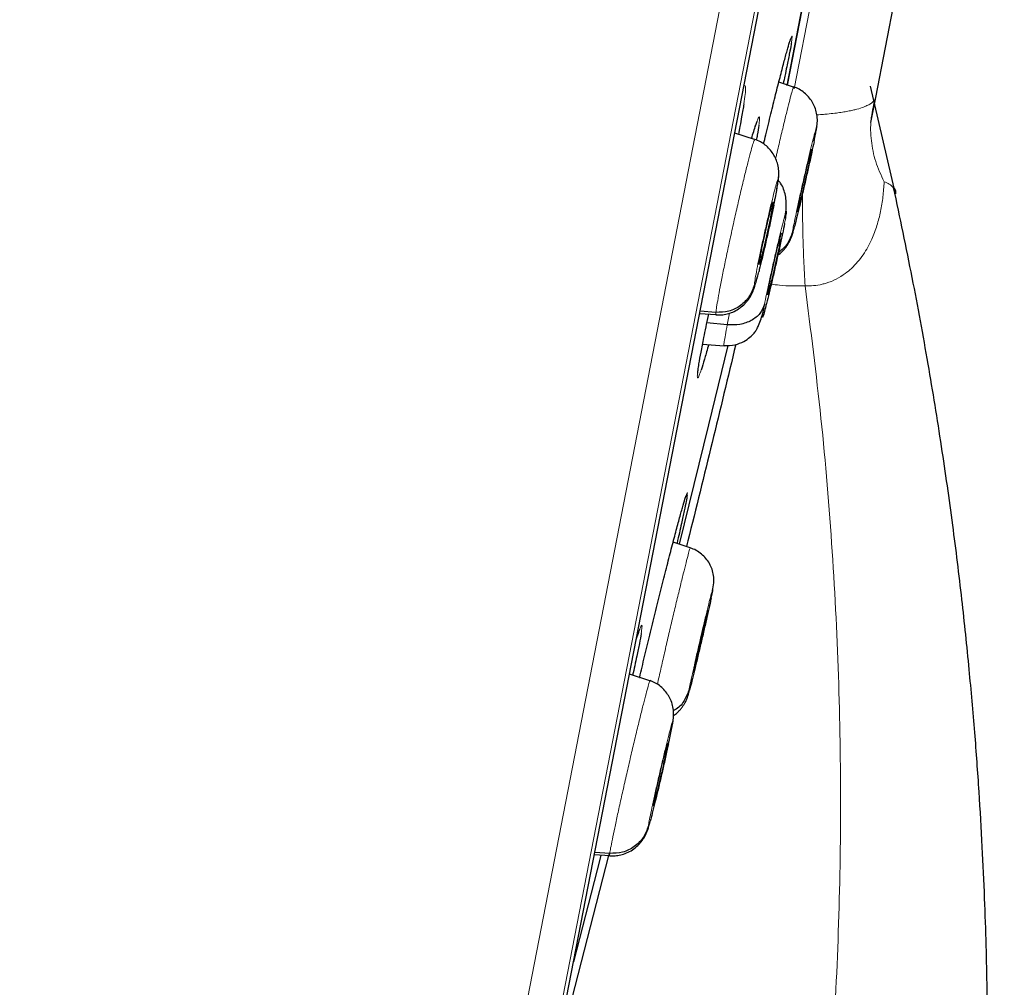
# Model space of a CAD drawing. Header units: millimetres. Extents: x 8 to 2427, y 12 to 2587.
# Tile 148 of 154: x 1715 to 1728, y 1807 to 1821. Entities that reach past the tile are written whole.
import ezdxf

# ---------------------------------------------------------------- set-up
doc = ezdxf.new("R2010")
doc.units = ezdxf.units.MM

msp = doc.modelspace()

# ---------------------------------------------------------------- linework, layer by layer
at = {"color": 252, "linetype": 'Continuous', "lineweight": 0}
for p, q in [((1719.82, 1797.336), (1737.752, 1889.59)), ((1738.144, 1889.041), (1720.389, 1797.698)), ((1720.582, 1798.415), (1738.055, 1888.303)), ((1725.508, 1820.032), (1726.133, 1823.25)), ((1724.558, 1816.684), (1724.591, 1816.851)), ((1724.347, 1812.893), (1724.33, 1812.813))]:
    msp.add_line(p, q, dxfattribs=at)
at = {"color": 7, "linetype": 'Continuous', "lineweight": 30}
for p, q in [((1720.59, 1798.45), (1738.049, 1888.268)), ((1726.665, 1819.911), (1735.749, 1866.641)), ((1725.406, 1820.081), (1726.023, 1823.254)), ((1726.024, 1823.257), (1725.407, 1820.085)), ((1725.497, 1820.058), (1725.288, 1820.126)), ((1725.496, 1820.052), (1725.499, 1820.058)), ((1726.943, 1818.545), (1726.591, 1820.069)), ((1726.596, 1819.556), (1726.665, 1819.911)), ((1725.823, 1819.466), (1725.827, 1819.501)), ((1724.946, 1819.312), (1724.663, 1819.404)), ((1724.945, 1819.306), (1724.949, 1819.312)), ((1725.754, 1819.176), (1725.753, 1819.165)), ((1725.278, 1818.719), (1725.286, 1818.786)), ((1725.209, 1818.418), (1725.204, 1818.419)), ((1725.209, 1818.429), (1725.209, 1818.418)), ((1725.312, 1817.885), (1725.298, 1817.889)), ((1724.166, 1816.846), (1724.399, 1816.83)), ((1724.397, 1816.861), (1724.172, 1816.877)), ((1724.291, 1816.816), (1724.296, 1816.837)), ((1724.403, 1816.836), (1724.399, 1816.83)), ((1724.558, 1816.684), (1724.269, 1816.712)), ((1724.208, 1816.411), (1724.512, 1816.389)), ((1724.034, 1813.522), (1723.79, 1813.601)), ((1724.283, 1812.631), (1724.278, 1812.607)), ((1724.278, 1812.607), (1724.274, 1812.608)), ((1723.267, 1812.222), (1723.298, 1812.315)), ((1723.461, 1811.634), (1723.171, 1811.728)), ((1723.459, 1811.628), (1723.463, 1811.634)), ((1723.785, 1811.043), (1723.79, 1811.081)), ((1723.715, 1810.753), (1723.714, 1810.742)), ((1722.876, 1809.16), (1722.05, 1805.961)), ((1722.674, 1809.172), (1722.892, 1809.156)), ((1722.891, 1809.187), (1722.68, 1809.202)), ((1722.883, 1809.187), (1722.878, 1809.169)), ((1722.893, 1809.162), (1722.89, 1809.156))]:
    msp.add_line(p, q, dxfattribs=at)
at = {"color": 7, "linetype": 'Continuous', "lineweight": 30, "flags": 128}
for points in [[(1724.566, 1816.393), (1724.292, 1815.267), (1723.876, 1813.574)], [(1722.767, 1809.164), (1722.757, 1809.121), (1722.378, 1807.649)]]:
    msp.add_lwpolyline(points, dxfattribs=at)
at = {"color": 252, "linetype": 'Continuous', "lineweight": 0}
for points, knots in [([(1727.561, 1891.756), (1727.557, 1891.734), (1727.548, 1891.689), (1727.478, 1891.328), (1727.366, 1890.754), (1727.209, 1889.948), (1727.01, 1888.92), (1726.767, 1887.674), (1726.484, 1886.217), (1726.161, 1884.555), (1725.8, 1882.698), (1725.403, 1880.653), (1724.971, 1878.432), (1724.507, 1876.046), (1724.013, 1873.506), (1723.493, 1870.826), (1722.947, 1868.019), (1722.379, 1865.098), (1721.792, 1862.079), (1721.189, 1858.977), (1720.573, 1855.807), (1719.947, 1852.585), (1719.314, 1849.327), (1718.676, 1846.05), (1718.039, 1842.77), (1717.404, 1839.503), (1716.775, 1836.266), (1716.154, 1833.075), (1715.546, 1829.946), (1714.953, 1826.895), (1714.378, 1823.937), (1713.824, 1821.087), (1713.294, 1818.358), (1712.79, 1815.766), (1712.315, 1813.322), (1711.871, 1811.04), (1711.461, 1808.929), (1711.086, 1807.002), (1710.749, 1805.267), (1710.452, 1803.738), (1710.192, 1802.401), (1710.054, 1801.694), (1709.986, 1801.34)], [0, 0, 0, 0, 0.025, 0.05, 0.075, 0.1, 0.125, 0.15, 0.175, 0.2, 0.225, 0.25, 0.275, 0.3, 0.325, 0.35, 0.375, 0.4, 0.425, 0.45, 0.475, 0.5, 0.525, 0.55, 0.575, 0.6, 0.625, 0.65, 0.675, 0.7, 0.725, 0.75, 0.775, 0.8, 0.825, 0.85, 0.875, 0.9, 0.925, 0.95, 0.975, 1, 1, 1, 1]), ([(1708.529, 1802.229), (1708.567, 1802.426), (1708.644, 1802.819), (1708.775, 1803.493), (1708.917, 1804.224), (1709.072, 1805.02), (1709.237, 1805.872), (1709.413, 1806.778), (1709.599, 1807.735), (1709.796, 1808.748), (1710.005, 1809.822), (1710.225, 1810.956), (1710.457, 1812.151), (1710.699, 1813.397), (1710.951, 1814.692), (1711.21, 1816.027), (1711.477, 1817.399), (1711.75, 1818.803), (1712.031, 1820.247), (1712.321, 1821.738), (1712.619, 1823.273), (1712.926, 1824.852), (1713.239, 1826.463), (1713.558, 1828.103), (1713.88, 1829.762), (1714.206, 1831.435), (1714.533, 1833.12), (1714.864, 1834.824), (1715.201, 1836.555), (1715.542, 1838.311), (1715.888, 1840.088), (1716.235, 1841.875), (1716.583, 1843.667), (1716.93, 1845.45), (1717.274, 1847.221), (1717.616, 1848.978), (1717.956, 1850.728), (1718.296, 1852.479), (1718.636, 1854.228), (1718.975, 1855.971), (1719.31, 1857.696), (1719.642, 1859.402), (1719.967, 1861.074), (1720.285, 1862.712), (1720.597, 1864.315), (1720.903, 1865.889), (1721.205, 1867.442), (1721.502, 1868.971), (1721.794, 1870.472), (1722.078, 1871.935), (1722.354, 1873.356), (1722.62, 1874.725), (1722.876, 1876.04), (1723.121, 1877.301), (1723.357, 1878.514), (1723.584, 1879.684), (1723.803, 1880.808), (1724.012, 1881.885), (1724.21, 1882.904), (1724.397, 1883.865), (1724.571, 1884.76), (1724.732, 1885.589), (1724.88, 1886.352), (1725.017, 1887.052), (1725.141, 1887.693), (1725.254, 1888.271), (1725.353, 1888.785), (1725.44, 1889.231), (1725.514, 1889.609), (1725.573, 1889.917), (1725.62, 1890.156), (1725.653, 1890.325), (1725.673, 1890.431), (1725.676, 1890.444), (1725.677, 1890.451)], [0, 0, 0, 0, 0.013945, 0.02789, 0.041835, 0.055781, 0.069728, 0.083426, 0.097126, 0.110826, 0.124528, 0.138481, 0.152437, 0.166395, 0.180356, 0.194319, 0.208035, 0.221754, 0.235476, 0.249202, 0.263181, 0.277165, 0.291153, 0.305146, 0.319147, 0.332905, 0.346672, 0.360448, 0.374234, 0.388281, 0.402337, 0.416398, 0.430461, 0.444524, 0.458331, 0.472132, 0.485923, 0.499702, 0.513718, 0.527724, 0.541722, 0.555714, 0.569704, 0.583443, 0.597184, 0.610928, 0.624677, 0.638684, 0.652696, 0.666713, 0.680732, 0.694752, 0.708523, 0.722296, 0.73607, 0.749845, 0.763872, 0.777899, 0.791927, 0.805955, 0.819984, 0.833763, 0.847543, 0.861323, 0.875104, 0.88909, 0.903078, 0.917066, 0.931055, 0.945045, 0.958784, 0.972523, 0.986262, 1, 1, 1, 1]), ([(1725.456, 1820.737), (1725.459, 1820.746), (1725.47, 1820.781), (1725.478, 1820.787), (1725.479, 1820.763), (1725.47, 1820.708), (1725.467, 1820.685)], [0, 0, 0, 0, 0.120469, 0.444163, 0.767552, 1, 1, 1, 1]), ([(1724.789, 1820.052), (1724.791, 1820.055), (1724.802, 1820.082), (1724.813, 1820.083), (1724.82, 1820.049), (1724.814, 1819.964), (1724.8, 1819.867), (1724.793, 1819.82)], [0, 0, 0, 0, 0.028597, 0.273635, 0.518374, 0.763111, 1, 1, 1, 1]), ([(1725.244, 1819.043), (1725.249, 1819.063), (1725.272, 1819.163), (1725.312, 1819.335), (1725.363, 1819.548), (1725.408, 1819.732), (1725.446, 1819.881), (1725.474, 1819.987), (1725.491, 1820.045), (1725.495, 1820.05), (1725.496, 1820.052)], [0, 0, 0, 0, 0.035922, 0.184524, 0.332932, 0.481417, 0.630025, 0.778653, 0.927333, 1, 1, 1, 1]), ([(1726.664, 1819.918), (1726.663, 1819.91), (1726.662, 1819.896), (1726.653, 1819.882), (1726.65, 1819.876)], [0, 0, 0, 0, 0.590481, 1, 1, 1, 1]), ([(1726.65, 1819.876), (1726.633, 1819.858), (1726.609, 1819.83), (1726.542, 1819.794), (1726.472, 1819.765), (1726.391, 1819.741), (1726.306, 1819.722), (1726.233, 1819.708), (1726.151, 1819.695), (1726.057, 1819.683), (1725.957, 1819.673), (1725.878, 1819.667), (1725.837, 1819.665), (1725.828, 1819.665)], [0, 0, 0, 0, 0.240397, 0.361754, 0.483641, 0.617707, 0.685751, 0.754261, 0.814621, 0.8758, 0.941767, 0.986809, 1, 1, 1, 1]), ([(1726.65, 1819.876), (1726.628, 1819.782), (1726.584, 1819.594), (1726.593, 1819.297), (1726.652, 1818.999), (1726.739, 1818.809), (1726.782, 1818.714)], [0, 0, 0, 0, 0.250001, 0.500001, 0.750001, 1, 1, 1, 1]), ([(1724.96, 1819.515), (1724.964, 1819.526), (1724.98, 1819.578), (1724.999, 1819.622), (1725.015, 1819.642), (1725.018, 1819.609), (1725.01, 1819.546), (1725.006, 1819.515)], [0, 0, 0, 0, 0.063056, 0.300256, 0.537454, 0.774377, 1, 1, 1, 1]), ([(1725.482, 1818), (1725.486, 1818.02), (1725.492, 1818.06), (1725.516, 1818.179), (1725.549, 1818.332), (1725.588, 1818.514), (1725.632, 1818.71), (1725.678, 1818.908), (1725.721, 1819.093), (1725.76, 1819.255), (1725.792, 1819.381), (1725.814, 1819.462), (1725.826, 1819.497), (1725.824, 1819.477), (1725.823, 1819.466)], [0, 0, 0, 0, 0.083333, 0.166663, 0.249997, 0.333334, 0.416662, 0.499996, 0.583328, 0.666659, 0.749994, 0.833329, 0.916664, 1, 1, 1, 1]), ([(1725.823, 1819.466), (1725.82, 1819.447), (1725.813, 1819.408), (1725.796, 1819.324), (1725.788, 1819.282)], [0, 0, 0, 0, 0.500007, 1, 1, 1, 1]), ([(1724.397, 1816.861), (1724.4, 1816.884), (1724.405, 1816.929), (1724.427, 1817.057), (1724.457, 1817.219), (1724.495, 1817.414), (1724.54, 1817.634), (1724.591, 1817.872), (1724.644, 1818.116), (1724.699, 1818.359), (1724.753, 1818.591), (1724.804, 1818.804), (1724.85, 1818.987), (1724.889, 1819.136), (1724.919, 1819.242), (1724.939, 1819.3), (1724.943, 1819.304), (1724.945, 1819.306)], [0, 0, 0, 0, 0.069109, 0.138126, 0.207173, 0.276194, 0.345206, 0.414159, 0.483074, 0.552081, 0.621091, 0.690011, 0.758966, 0.827978, 0.896999, 0.966044, 1, 1, 1, 1]), ([(1724.942, 1817.252), (1724.944, 1817.272), (1724.949, 1817.312), (1724.97, 1817.432), (1725, 1817.586), (1725.038, 1817.768), (1725.081, 1817.964), (1725.125, 1818.162), (1725.168, 1818.348), (1725.208, 1818.509), (1725.241, 1818.635), (1725.264, 1818.716), (1725.278, 1818.75), (1725.278, 1818.73), (1725.278, 1818.719)], [0, 0, 0, 0, 0.083336, 0.16667, 0.250004, 0.333338, 0.41667, 0.500002, 0.583331, 0.666665, 0.750001, 0.833337, 0.916667, 1, 1, 1, 1]), ([(1725.278, 1818.719), (1725.275, 1818.699), (1725.27, 1818.659), (1725.25, 1818.541), (1725.228, 1818.435), (1725.218, 1818.381)], [0, 0, 0, 0, 0.3333401, 0.6666701, 1, 1, 1, 1]), ([(1725.661, 1817.239), (1725.661, 1817.239), (1725.702, 1817.237), (1725.785, 1817.238), (1725.885, 1817.255), (1725.994, 1817.284), (1726.108, 1817.331), (1726.225, 1817.405), (1726.325, 1817.488), (1726.409, 1817.577), (1726.513, 1817.713), (1726.607, 1817.886), (1726.684, 1818.094), (1726.735, 1818.295), (1726.768, 1818.502), (1726.779, 1818.643), (1726.782, 1818.714), (1726.782, 1818.714)], [0, 0, 0, 0, 0.000024, 0.048705, 0.098899, 0.12362, 0.189736, 0.258226, 0.310537, 0.372985, 0.436053, 0.565389, 0.672398, 0.780202, 0.889869, 0.999976, 1, 1, 1, 1]), ([(1726.782, 1818.714), (1726.808, 1818.704), (1726.868, 1818.681), (1726.896, 1818.649), (1726.912, 1818.631)], [0, 0, 0, 0, 0.4373874, 1, 1, 1, 1]), ([(1725.627, 1818.56), (1725.627, 1818.488), (1725.624, 1818.302), (1725.63, 1817.977), (1725.641, 1817.602), (1725.655, 1817.36), (1725.661, 1817.239)], [0, 0, 0, 0, 0.1735439, 0.4490292, 0.7245146, 1, 1, 1, 1]), ([(1725.086, 1816.972), (1725.095, 1817.019), (1725.113, 1817.111), (1725.152, 1817.29), (1725.194, 1817.484), (1725.239, 1817.683), (1725.284, 1817.872), (1725.324, 1818.04), (1725.358, 1818.173), (1725.383, 1818.264), (1725.398, 1818.306), (1725.401, 1818.296), (1725.393, 1818.238), (1725.378, 1818.16), (1725.371, 1818.122)], [0, 0, 0, 0, 0.083333, 0.166663, 0.249997, 0.333332, 0.416664, 0.499997, 0.583327, 0.666661, 0.749995, 0.83333, 0.916664, 1, 1, 1, 1]), ([(1725.509, 1818.071), (1725.503, 1818.05), (1725.489, 1817.998), (1725.479, 1817.971), (1725.481, 1817.99), (1725.482, 1818)], [0, 0, 0, 0, 0.266252, 0.63312, 1, 1, 1, 1]), ([(1725.004, 1817.436), (1724.996, 1817.404), (1724.976, 1817.327), (1724.955, 1817.257), (1724.941, 1817.221), (1724.941, 1817.242), (1724.942, 1817.252)], [0, 0, 0, 0, 0.198234, 0.465498, 0.732745, 1, 1, 1, 1]), ([(1725.182, 1817.262), (1725.22, 1817.257), (1725.379, 1817.233), (1725.54, 1817.236), (1725.661, 1817.239)], [0, 0, 0, 0, 0.241833, 1, 1, 1, 1]), ([(1725.661, 1817.239), (1725.741, 1816.611), (1725.901, 1815.358), (1726.056, 1813.474), (1726.149, 1811.592), (1726.175, 1809.715), (1726.135, 1807.843), (1726.032, 1806.012), (1725.869, 1804.223), (1725.652, 1802.481), (1725.376, 1800.75), (1725.047, 1799.033), (1724.78, 1797.9), (1724.646, 1797.334)], [0, 0, 0, 0, 0.094218, 0.188263, 0.281988, 0.375475, 0.468829, 0.562137, 0.650032, 0.737764, 0.825344, 0.912777, 1, 1, 1, 1]), ([(1724.399, 1816.83), (1724.398, 1816.829), (1724.394, 1816.821), (1724.395, 1816.842), (1724.397, 1816.861)], [0, 0, 0, 0, 0.136713, 1, 1, 1, 1]), ([(1724.513, 1816.395), (1724.512, 1816.395), (1724.508, 1816.393), (1724.514, 1816.443), (1724.529, 1816.535), (1724.548, 1816.634), (1724.558, 1816.684)], [0, 0, 0, 0, 0.1594153, 0.439563, 0.7195892, 1, 1, 1, 1]), ([(1724.189, 1816.049), (1724.178, 1816.02), (1724.157, 1815.957), (1724.139, 1815.924), (1724.132, 1815.941), (1724.134, 1815.984), (1724.141, 1816.034), (1724.143, 1816.044)], [0, 0, 0, 0, 0.2180326, 0.4596094, 0.7011847, 0.9424538, 1, 1, 1, 1]), ([(1723.974, 1814.263), (1723.977, 1814.27), (1723.987, 1814.301), (1723.994, 1814.309), (1723.991, 1814.28), (1723.989, 1814.265)], [0, 0, 0, 0, 0.118894, 0.559734, 1, 1, 1, 1]), ([(1723.567, 1811.586), (1723.583, 1811.656), (1723.614, 1811.796), (1723.668, 1812.031), (1723.724, 1812.274), (1723.781, 1812.517), (1723.836, 1812.751), (1723.889, 1812.967), (1723.936, 1813.159), (1723.975, 1813.315), (1724.006, 1813.433), (1724.025, 1813.501), (1724.034, 1813.529), (1724.034, 1813.521), (1724.034, 1813.521)], [0, 0, 0, 0, 0.090525, 0.181105, 0.271609, 0.362066, 0.452641, 0.543217, 0.633673, 0.724177, 0.814757, 0.90535, 0.995974, 1, 1, 1, 1]), ([(1724.013, 1811.5), (1724.019, 1811.529), (1724.031, 1811.588), (1724.062, 1811.73), (1724.101, 1811.901), (1724.145, 1812.093), (1724.191, 1812.291), (1724.236, 1812.483), (1724.278, 1812.656), (1724.313, 1812.797), (1724.339, 1812.898), (1724.354, 1812.95), (1724.358, 1812.954), (1724.351, 1812.913), (1724.347, 1812.893)], [0, 0, 0, 0, 0.083333, 0.166663, 0.249997, 0.333332, 0.416664, 0.499997, 0.583327, 0.666661, 0.749995, 0.83333, 0.916664, 1, 1, 1, 1]), ([(1723.298, 1812.315), (1723.3, 1812.323), (1723.317, 1812.373), (1723.334, 1812.414), (1723.349, 1812.434), (1723.351, 1812.4), (1723.342, 1812.338), (1723.337, 1812.309)], [0, 0, 0, 0, 0.05202, 0.294864, 0.537706, 0.780132, 1, 1, 1, 1]), ([(1722.891, 1809.187), (1722.895, 1809.21), (1722.902, 1809.255), (1722.927, 1809.382), (1722.961, 1809.543), (1723.002, 1809.738), (1723.051, 1809.957), (1723.104, 1810.194), (1723.16, 1810.438), (1723.216, 1810.681), (1723.271, 1810.912), (1723.323, 1811.125), (1723.369, 1811.309), (1723.408, 1811.458), (1723.437, 1811.563), (1723.455, 1811.622), (1723.458, 1811.627), (1723.459, 1811.628)], [0, 0, 0, 0, 0.069123, 0.138151, 0.20721, 0.276244, 0.345268, 0.414234, 0.483163, 0.552183, 0.621205, 0.690137, 0.759104, 0.828128, 0.897162, 0.966219, 1, 1, 1, 1]), ([(1724.022, 1811.501), (1724.016, 1811.481), (1724.005, 1811.441), (1724.002, 1811.44), (1724.01, 1811.48), (1724.013, 1811.5)], [0, 0, 0, 0, 0.323232, 0.661615, 1, 1, 1, 1]), ([(1723.439, 1809.578), (1723.442, 1809.598), (1723.449, 1809.638), (1723.473, 1809.757), (1723.506, 1809.91), (1723.546, 1810.091), (1723.59, 1810.287), (1723.636, 1810.485), (1723.681, 1810.671), (1723.72, 1810.832), (1723.753, 1810.958), (1723.775, 1811.039), (1723.788, 1811.074), (1723.786, 1811.053), (1723.785, 1811.043)], [0, 0, 0, 0, 0.083335, 0.16667, 0.250005, 0.333341, 0.416668, 0.500001, 0.583332, 0.666663, 0.749997, 0.833331, 0.916665, 1, 1, 1, 1]), ([(1723.785, 1811.043), (1723.781, 1811.023), (1723.775, 1810.983), (1723.753, 1810.873), (1723.732, 1810.777), (1723.723, 1810.734)], [0, 0, 0, 0, 0.354583, 0.709154, 1, 1, 1, 1]), ([(1723.468, 1809.654), (1723.461, 1809.63), (1723.447, 1809.577), (1723.436, 1809.548), (1723.438, 1809.568), (1723.439, 1809.578)], [0, 0, 0, 0, 0.282708, 0.641348, 1, 1, 1, 1]), ([(1722.89, 1809.156), (1722.89, 1809.155), (1722.886, 1809.148), (1722.889, 1809.169), (1722.891, 1809.187)], [0, 0, 0, 0, 0.131773, 1, 1, 1, 1])]:
    msp.add_open_spline(points, degree=3, knots=knots, dxfattribs=at)
at = {"color": 7, "linetype": 'Continuous', "lineweight": 30}
for points, knots in [([(1725.074, 1819.251), (1725.084, 1819.294), (1725.119, 1819.441), (1725.177, 1819.679), (1725.245, 1819.955), (1725.307, 1820.201), (1725.362, 1820.412), (1725.407, 1820.578), (1725.439, 1820.69), (1725.451, 1820.724), (1725.456, 1820.737)], [0, 0, 0, 0, 0.059756, 0.201575, 0.343394, 0.485292, 0.62719, 0.769082, 0.910973, 1, 1, 1, 1]), ([(1725.451, 1820.72), (1725.453, 1820.725), (1725.455, 1820.733), (1725.456, 1820.734), (1725.456, 1820.734)], [0, 0, 0, 0, 0.585432, 1, 1, 1, 1]), ([(1725.467, 1820.685), (1725.466, 1820.678), (1725.461, 1820.643), (1725.439, 1820.531), (1725.408, 1820.376), (1725.378, 1820.228), (1725.359, 1820.142), (1725.351, 1820.105)], [0, 0, 0, 0, 0.083659, 0.380906, 0.678152, 0.863384, 1, 1, 1, 1]), ([(1725.829, 1819.501), (1725.833, 1819.533), (1725.839, 1819.597), (1725.828, 1819.686), (1725.804, 1819.769), (1725.765, 1819.847), (1725.714, 1819.919), (1725.651, 1819.98), (1725.58, 1820.03), (1725.527, 1820.051), (1725.5, 1820.061)], [0, 0, 0, 0, 0.144012, 0.286018, 0.419029, 0.540466, 0.655306, 0.768513, 0.883067, 1, 1, 1, 1]), ([(1724.793, 1819.82), (1724.793, 1819.818), (1724.786, 1819.771), (1724.767, 1819.661), (1724.74, 1819.514), (1724.723, 1819.425), (1724.715, 1819.387)], [0, 0, 0, 0, 0.014294, 0.484607, 0.777589, 1, 1, 1, 1]), ([(1724.903, 1819.326), (1724.913, 1819.362), (1724.936, 1819.441), (1724.952, 1819.488), (1724.96, 1819.515)], [0, 0, 0, 0, 0.451431, 1, 1, 1, 1]), ([(1724.956, 1819.499), (1724.96, 1819.511), (1724.968, 1819.536), (1724.977, 1819.56), (1724.983, 1819.573), (1724.983, 1819.573), (1724.983, 1819.573)], [0, 0, 0, 0, 0.269911, 0.606386, 0.880899, 1, 1, 1, 1]), ([(1725.006, 1819.515), (1725.006, 1819.513), (1725.002, 1819.483), (1724.991, 1819.414), (1724.975, 1819.33), (1724.97, 1819.306)], [0, 0, 0, 0, 0.0335309, 0.7357945, 1, 1, 1, 1]), ([(1725.789, 1819.287), (1725.79, 1819.29), (1725.798, 1819.328), (1725.809, 1819.388), (1725.824, 1819.463), (1725.828, 1819.493), (1725.831, 1819.507)], [0, 0, 0, 0, 0.02727, 0.347707, 0.671682, 1, 1, 1, 1]), ([(1725.287, 1818.776), (1725.288, 1818.808), (1725.291, 1818.87), (1725.277, 1818.956), (1725.25, 1819.036), (1725.21, 1819.111), (1725.159, 1819.179), (1725.097, 1819.237), (1725.028, 1819.285), (1724.976, 1819.305), (1724.95, 1819.315)], [0, 0, 0, 0, 0.144544, 0.286823, 0.419672, 0.541508, 0.656949, 0.770281, 0.884224, 1, 1, 1, 1]), ([(1725.788, 1819.282), (1725.778, 1819.233), (1725.757, 1819.136), (1725.717, 1818.953), (1725.673, 1818.757), (1725.627, 1818.559), (1725.584, 1818.373), (1725.545, 1818.214), (1725.519, 1818.111), (1725.51, 1818.078), (1725.509, 1818.071)], [0, 0, 0, 0, 0.1374717, 0.2749433, 0.4124126, 0.5498805, 0.687345, 0.8248169, 0.9622902, 1, 1, 1, 1]), ([(1725.553, 1818.302), (1725.554, 1818.31), (1725.557, 1818.326), (1725.569, 1818.388), (1725.587, 1818.475), (1725.609, 1818.578), (1725.628, 1818.662), (1725.648, 1818.749), (1725.667, 1818.835), (1725.687, 1818.917), (1725.705, 1818.993), (1725.721, 1819.057), (1725.738, 1819.126), (1725.75, 1819.168), (1725.752, 1819.172), (1725.752, 1819.173)], [0, 0, 0, 0, 0.069131, 0.138108, 0.275946, 0.345023, 0.413796, 0.482533, 0.551419, 0.620308, 0.689051, 0.757829, 0.826908, 0.964745, 1, 1, 1, 1]), ([(1725.753, 1819.165), (1725.752, 1819.157), (1725.749, 1819.14), (1725.737, 1819.079), (1725.719, 1818.992), (1725.696, 1818.888), (1725.678, 1818.804), (1725.658, 1818.718), (1725.638, 1818.632), (1725.619, 1818.549), (1725.601, 1818.474), (1725.585, 1818.41), (1725.567, 1818.338), (1725.56, 1818.314), (1725.555, 1818.297)], [0, 0, 0, 0, 0.071657, 0.1431548, 0.286029, 0.3576308, 0.4289172, 0.5001657, 0.5715691, 0.6429752, 0.71423, 0.7855217, 0.8571256, 1, 1, 1, 1]), ([(1725.218, 1818.382), (1725.224, 1818.409), (1725.237, 1818.476), (1725.255, 1818.57), (1725.271, 1818.661), (1725.283, 1818.738), (1725.286, 1818.771), (1725.288, 1818.787)], [0, 0, 0, 0, 0.146433, 0.355289, 0.566958, 0.78163, 1, 1, 1, 1]), ([(1725.379, 1818.197), (1725.384, 1818.237), (1725.393, 1818.314), (1725.395, 1818.421), (1725.385, 1818.519), (1725.36, 1818.609), (1725.327, 1818.681), (1725.293, 1818.719), (1725.282, 1818.732)], [0, 0, 0, 0, 0.201579, 0.393156, 0.575684, 0.749362, 0.914462, 1, 1, 1, 1]), ([(1726.912, 1818.631), (1726.917, 1818.627), (1726.947, 1818.603), (1726.945, 1818.571), (1726.943, 1818.545)], [0, 0, 0, 0, 0.1753677, 1, 1, 1, 1]), ([(1727.306, 1796.055), (1727.362, 1796.365), (1727.479, 1797.011), (1727.63, 1797.98), (1727.765, 1798.942), (1727.877, 1799.851), (1727.969, 1800.707), (1728.043, 1801.509), (1728.102, 1802.257), (1728.145, 1802.907), (1728.176, 1803.465), (1728.198, 1803.938), (1728.215, 1804.378), (1728.228, 1804.783), (1728.237, 1805.154), (1728.244, 1805.499), (1728.248, 1805.84), (1728.251, 1806.237), (1728.25, 1806.713), (1728.244, 1807.276), (1728.231, 1807.895), (1728.208, 1808.568), (1728.175, 1809.297), (1728.13, 1810.081), (1728.069, 1810.921), (1727.988, 1811.83), (1727.886, 1812.811), (1727.756, 1813.866), (1727.598, 1814.979), (1727.407, 1816.149), (1727.183, 1817.375), (1727.007, 1818.207), (1726.917, 1818.632)], [0, 0, 0, 0, 0.04168, 0.086952, 0.1298, 0.170216, 0.208194, 0.243729, 0.276827, 0.307498, 0.329892, 0.350783, 0.370171, 0.388054, 0.404433, 0.419307, 0.433669, 0.449488, 0.471803, 0.496556, 0.523745, 0.553367, 0.585424, 0.619919, 0.656854, 0.696238, 0.740135, 0.78675, 0.836087, 0.888108, 0.942765, 1, 1, 1, 1]), ([(1725.218, 1818.381), (1725.206, 1818.323), (1725.182, 1818.205), (1725.139, 1818.007), (1725.094, 1817.809), (1725.051, 1817.626), (1725.02, 1817.497), (1725.007, 1817.447), (1725.004, 1817.436)], [0, 0, 0, 0, 0.190179, 0.380355, 0.570529, 0.760699, 0.950879, 1, 1, 1, 1]), ([(1725.011, 1817.554), (1725.012, 1817.562), (1725.014, 1817.579), (1725.024, 1817.64), (1725.041, 1817.728), (1725.062, 1817.832), (1725.08, 1817.916), (1725.099, 1818.003), (1725.119, 1818.089), (1725.138, 1818.171), (1725.156, 1818.246), (1725.172, 1818.311), (1725.19, 1818.38), (1725.203, 1818.421), (1725.206, 1818.425), (1725.206, 1818.426)], [0, 0, 0, 0, 0.069118, 0.138085, 0.275901, 0.344963, 0.413719, 0.482438, 0.55131, 0.620187, 0.688918, 0.757683, 0.826749, 0.964564, 1, 1, 1, 1]), ([(1725.209, 1818.418), (1725.208, 1818.409), (1725.206, 1818.393), (1725.195, 1818.331), (1725.179, 1818.244), (1725.157, 1818.14), (1725.139, 1818.056), (1725.12, 1817.969), (1725.101, 1817.883), (1725.082, 1817.801), (1725.064, 1817.725), (1725.047, 1817.661), (1725.029, 1817.59), (1725.021, 1817.565), (1725.015, 1817.549)], [0, 0, 0, 0, 0.071657, 0.143158, 0.286037, 0.357636, 0.428917, 0.500161, 0.571562, 0.642969, 0.714226, 0.785518, 0.857121, 1, 1, 1, 1]), ([(1725.553, 1818.294), (1725.553, 1818.292), (1725.551, 1818.287), (1725.552, 1818.296), (1725.553, 1818.302)], [0, 0, 0, 0, 0.331809, 1, 1, 1, 1]), ([(1725.371, 1818.122), (1725.362, 1818.075), (1725.343, 1817.983), (1725.305, 1817.803), (1725.262, 1817.61), (1725.217, 1817.411), (1725.172, 1817.222), (1725.132, 1817.054), (1725.098, 1816.921), (1725.073, 1816.83), (1725.058, 1816.787), (1725.055, 1816.798), (1725.064, 1816.856), (1725.078, 1816.934), (1725.086, 1816.972)], [0, 0, 0, 0, 0.083336, 0.16667, 0.250005, 0.333339, 0.416673, 0.500003, 0.583336, 0.666668, 0.750003, 0.833337, 0.916667, 1, 1, 1, 1]), ([(1725.144, 1817.209), (1725.148, 1817.229), (1725.156, 1817.268), (1725.177, 1817.368), (1725.202, 1817.482), (1725.228, 1817.598), (1725.248, 1817.683), (1725.267, 1817.763), (1725.284, 1817.835), (1725.3, 1817.895), (1725.312, 1817.943), (1725.321, 1817.972), (1725.327, 1817.99), (1725.327, 1817.984), (1725.327, 1817.982)], [0, 0, 0, 0, 0.080489, 0.160796, 0.321275, 0.401703, 0.48178, 0.561814, 0.642019, 0.722224, 0.802258, 0.882334, 0.962762, 1, 1, 1, 1]), ([(1725.277, 1817.676), (1725.297, 1817.691), (1725.329, 1817.716), (1725.369, 1817.759), (1725.399, 1817.797), (1725.424, 1817.836), (1725.454, 1817.89), (1725.473, 1817.944), (1725.49, 1817.997), (1725.5, 1818.037), (1725.505, 1818.056)], [0, 0, 0, 0, 0.1169726, 0.192789, 0.2673669, 0.3438123, 0.4273102, 0.6391249, 0.8323331, 1, 1, 1, 1]), ([(1725.482, 1818), (1725.463, 1817.943), (1725.423, 1817.828), (1725.33, 1817.748), (1725.283, 1817.707)], [0, 0, 0, 0, 0.497263, 1, 1, 1, 1]), ([(1725.312, 1817.885), (1725.308, 1817.865), (1725.3, 1817.825), (1725.279, 1817.726), (1725.254, 1817.612), (1725.228, 1817.496), (1725.208, 1817.41), (1725.19, 1817.331), (1725.172, 1817.259), (1725.157, 1817.199), (1725.144, 1817.152), (1725.135, 1817.119), (1725.132, 1817.112), (1725.13, 1817.108)], [0, 0, 0, 0, 0.083602, 0.167015, 0.333701, 0.417239, 0.500413, 0.583543, 0.666851, 0.750158, 0.833287, 0.916461, 1, 1, 1, 1]), ([(1725.013, 1817.546), (1725.012, 1817.544), (1725.01, 1817.539), (1725.01, 1817.548), (1725.011, 1817.554)], [0, 0, 0, 0, 0.33316, 1, 1, 1, 1]), ([(1724.398, 1816.826), (1724.424, 1816.825), (1724.476, 1816.824), (1724.557, 1816.838), (1724.64, 1816.865), (1724.72, 1816.908), (1724.782, 1816.958), (1724.827, 1817.005), (1724.857, 1817.042), (1724.883, 1817.08), (1724.904, 1817.117), (1724.921, 1817.154), (1724.938, 1817.198), (1724.956, 1817.256), (1724.976, 1817.326), (1724.993, 1817.393), (1725.001, 1817.423)], [0, 0, 0, 0, 0.065615, 0.132646, 0.203423, 0.281405, 0.362693, 0.40244, 0.441947, 0.483118, 0.528909, 0.58263, 0.647419, 0.756006, 0.892093, 1, 1, 1, 1]), ([(1724.942, 1817.252), (1724.922, 1817.196), (1724.881, 1817.082), (1724.75, 1816.951), (1724.583, 1816.866), (1724.459, 1816.863), (1724.397, 1816.861)], [0, 0, 0, 0, 0.2481762, 0.4993486, 0.7505725, 1, 1, 1, 1]), ([(1725.13, 1817.112), (1725.129, 1817.113), (1725.128, 1817.116), (1725.134, 1817.156), (1725.141, 1817.191), (1725.144, 1817.209)], [0, 0, 0, 0, 0.438807, 0.719087, 1, 1, 1, 1]), ([(1725.086, 1816.972), (1725.068, 1816.928), (1725.032, 1816.839), (1724.905, 1816.741), (1724.742, 1816.681), (1724.619, 1816.683), (1724.558, 1816.684)], [0, 0, 0, 0, 0.248398, 0.499444, 0.750527, 1, 1, 1, 1]), ([(1724.512, 1816.39), (1724.565, 1816.391), (1724.664, 1816.393), (1724.79, 1816.444), (1724.879, 1816.505), (1724.938, 1816.566), (1724.981, 1816.626), (1725.004, 1816.68), (1725.035, 1816.764), (1725.056, 1816.83), (1725.066, 1816.866), (1725.066, 1816.868)], [0, 0, 0, 0, 0.151887, 0.281581, 0.39044, 0.481717, 0.561374, 0.689457, 0.858947, 0.994961, 1, 1, 1, 1]), ([(1724.143, 1816.044), (1724.147, 1816.072), (1724.156, 1816.136), (1724.184, 1816.293), (1724.22, 1816.473), (1724.256, 1816.652), (1724.279, 1816.761), (1724.291, 1816.816)], [0, 0, 0, 0, 0.189532, 0.438128, 0.686724, 0.843362, 1, 1, 1, 1]), ([(1724.679, 1816.407), (1724.456, 1815.478), (1724.226, 1814.522), (1723.986, 1813.567), (1723.979, 1813.54)], [0, 0, 0, 0, 0.970835, 1, 1, 1, 1]), ([(1724.293, 1816.405), (1724.291, 1816.396), (1724.268, 1816.312), (1724.234, 1816.194), (1724.201, 1816.084), (1724.19, 1816.052), (1724.189, 1816.049)], [0, 0, 0, 0, 0.052991, 0.504329, 0.955697, 1, 1, 1, 1]), ([(1724.139, 1815.998), (1724.139, 1815.998), (1724.139, 1815.997), (1724.139, 1816.006), (1724.141, 1816.025), (1724.144, 1816.048), (1724.146, 1816.06)], [0, 0, 0, 0, 0.062429, 0.317786, 0.642468, 1, 1, 1, 1]), ([(1723.315, 1811.682), (1723.316, 1811.683), (1723.337, 1811.776), (1723.385, 1811.978), (1723.459, 1812.284), (1723.536, 1812.597), (1723.612, 1812.906), (1723.687, 1813.202), (1723.757, 1813.477), (1723.821, 1813.722), (1723.878, 1813.933), (1723.924, 1814.098), (1723.957, 1814.213), (1723.969, 1814.248), (1723.974, 1814.263)], [0, 0, 0, 0, 0.001334, 0.094243, 0.187152, 0.280182, 0.373213, 0.466346, 0.559478, 0.652648, 0.745817, 0.838943, 0.932068, 1, 1, 1, 1]), ([(1723.989, 1814.265), (1723.985, 1814.24), (1723.977, 1814.19), (1723.949, 1814.051), (1723.915, 1813.895), (1723.879, 1813.733), (1723.858, 1813.639), (1723.845, 1813.584), (1723.845, 1813.583)], [0, 0, 0, 0, 0.235179, 0.470148, 0.705117, 0.851393, 0.99767, 1, 1, 1, 1]), ([(1723.969, 1814.247), (1723.971, 1814.25), (1723.973, 1814.257), (1723.973, 1814.257), (1723.973, 1814.257)], [0, 0, 0, 0, 0.477853, 1, 1, 1, 1]), ([(1724.351, 1812.909), (1724.357, 1812.949), (1724.369, 1813.028), (1724.366, 1813.127), (1724.347, 1813.213), (1724.312, 1813.294), (1724.258, 1813.372), (1724.192, 1813.437), (1724.117, 1813.49), (1724.062, 1813.511), (1724.034, 1813.522)], [0, 0, 0, 0, 0.1611949, 0.3199717, 0.4628387, 0.5810796, 0.6838072, 0.7841987, 0.889606, 1, 1, 1, 1]), ([(1724.334, 1812.828), (1724.335, 1812.835), (1724.343, 1812.87), (1724.347, 1812.892), (1724.351, 1812.911)], [0, 0, 0, 0, 0.178556, 1, 1, 1, 1]), ([(1724.33, 1812.813), (1724.329, 1812.808), (1724.322, 1812.771), (1724.297, 1812.661), (1724.26, 1812.492), (1724.215, 1812.3), (1724.169, 1812.102), (1724.124, 1811.91), (1724.082, 1811.736), (1724.048, 1811.599), (1724.027, 1811.52), (1724.022, 1811.502), (1724.022, 1811.501)], [0, 0, 0, 0, 0.021904, 0.143486, 0.26507, 0.386653, 0.508236, 0.629812, 0.751393, 0.872973, 0.994556, 1, 1, 1, 1]), ([(1724.082, 1811.786), (1724.085, 1811.799), (1724.09, 1811.824), (1724.106, 1811.899), (1724.128, 1811.998), (1724.153, 1812.108), (1724.173, 1812.194), (1724.193, 1812.281), (1724.213, 1812.364), (1724.232, 1812.441), (1724.248, 1812.508), (1724.262, 1812.564), (1724.276, 1812.617), (1724.283, 1812.642), (1724.283, 1812.637), (1724.283, 1812.637)], [0, 0, 0, 0, 0.071219, 0.142277, 0.284274, 0.355439, 0.426294, 0.497111, 0.568079, 0.639047, 0.709863, 0.780717, 0.851883, 0.993878, 1, 1, 1, 1]), ([(1724.278, 1812.607), (1724.276, 1812.594), (1724.271, 1812.569), (1724.255, 1812.494), (1724.233, 1812.395), (1724.207, 1812.285), (1724.187, 1812.198), (1724.167, 1812.112), (1724.147, 1812.029), (1724.129, 1811.952), (1724.112, 1811.884), (1724.098, 1811.83), (1724.084, 1811.775), (1724.077, 1811.751), (1724.077, 1811.758), (1724.08, 1811.777), (1724.082, 1811.786)], [0, 0, 0, 0, 0.062684, 0.125226, 0.250206, 0.312843, 0.375206, 0.437537, 0.5, 0.562463, 0.624793, 0.687156, 0.749793, 0.874773, 0.937316, 1, 1, 1, 1]), ([(1723.293, 1812.299), (1723.296, 1812.309), (1723.305, 1812.333), (1723.313, 1812.355), (1723.319, 1812.368), (1723.318, 1812.368), (1723.318, 1812.368)], [0, 0, 0, 0, 0.2385883, 0.5904278, 0.8763864, 1, 1, 1, 1]), ([(1723.337, 1812.309), (1723.337, 1812.306), (1723.333, 1812.275), (1723.312, 1812.168), (1723.281, 1812.013), (1723.248, 1811.856), (1723.226, 1811.76), (1723.216, 1811.714)], [0, 0, 0, 0, 0.028308, 0.332098, 0.635887, 0.824844, 1, 1, 1, 1]), ([(1723.792, 1811.08), (1723.795, 1811.112), (1723.801, 1811.176), (1723.79, 1811.265), (1723.766, 1811.347), (1723.727, 1811.425), (1723.676, 1811.496), (1723.614, 1811.557), (1723.543, 1811.607), (1723.49, 1811.627), (1723.464, 1811.638)], [0, 0, 0, 0, 0.144189, 0.2862917, 0.4192969, 0.5407438, 0.6555907, 0.7687455, 0.8831867, 1, 1, 1, 1]), ([(1724.013, 1811.5), (1723.993, 1811.447), (1723.952, 1811.341), (1723.864, 1811.243), (1723.801, 1811.216), (1723.794, 1811.212)], [0, 0, 0, 0, 0.46549, 0.93601, 1, 1, 1, 1]), ([(1723.796, 1811.14), (1723.815, 1811.154), (1723.846, 1811.178), (1723.886, 1811.22), (1723.916, 1811.257), (1723.942, 1811.295), (1723.962, 1811.33), (1723.978, 1811.362), (1723.992, 1811.396), (1724.003, 1811.431), (1724.012, 1811.465), (1724.017, 1811.483)], [0, 0, 0, 0, 0.1234532, 0.2022204, 0.2750526, 0.3440407, 0.4156139, 0.4990507, 0.6033404, 0.7875249, 1, 1, 1, 1]), ([(1723.725, 1810.745), (1723.727, 1810.754), (1723.738, 1810.802), (1723.754, 1810.877), (1723.772, 1810.968), (1723.786, 1811.042), (1723.791, 1811.072), (1723.793, 1811.087)], [0, 0, 0, 0, 0.053034, 0.285526, 0.520774, 0.758728, 1, 1, 1, 1]), ([(1723.723, 1810.734), (1723.721, 1810.725), (1723.708, 1810.666), (1723.677, 1810.528), (1723.633, 1810.334), (1723.587, 1810.136), (1723.542, 1809.95), (1723.503, 1809.792), (1723.478, 1809.69), (1723.469, 1809.659), (1723.468, 1809.654)], [0, 0, 0, 0, 0.028121, 0.184581, 0.341036, 0.497491, 0.65395, 0.810401, 0.966866, 1, 1, 1, 1]), ([(1723.51, 1809.879), (1723.511, 1809.887), (1723.514, 1809.904), (1723.526, 1809.965), (1723.545, 1810.052), (1723.567, 1810.156), (1723.586, 1810.24), (1723.606, 1810.326), (1723.626, 1810.412), (1723.646, 1810.495), (1723.664, 1810.57), (1723.68, 1810.635), (1723.698, 1810.703), (1723.71, 1810.745), (1723.712, 1810.749), (1723.713, 1810.75)], [0, 0, 0, 0, 0.069129, 0.138104, 0.275937, 0.345013, 0.413785, 0.48252, 0.551405, 0.620293, 0.689036, 0.757814, 0.826892, 0.964724, 1, 1, 1, 1]), ([(1723.714, 1810.742), (1723.712, 1810.734), (1723.71, 1810.717), (1723.698, 1810.656), (1723.679, 1810.569), (1723.656, 1810.465), (1723.638, 1810.382), (1723.618, 1810.295), (1723.597, 1810.209), (1723.578, 1810.127), (1723.56, 1810.051), (1723.543, 1809.987), (1723.525, 1809.916), (1723.518, 1809.891), (1723.513, 1809.875)], [0, 0, 0, 0, 0.071657, 0.143153, 0.286025, 0.357628, 0.428915, 0.500163, 0.571567, 0.642973, 0.714229, 0.785522, 0.857127, 1, 1, 1, 1]), ([(1723.511, 1809.871), (1723.51, 1809.87), (1723.508, 1809.865), (1723.509, 1809.873), (1723.51, 1809.879)], [0, 0, 0, 0, 0.331931, 1, 1, 1, 1]), ([(1722.889, 1809.153), (1722.915, 1809.152), (1722.968, 1809.151), (1723.049, 1809.165), (1723.134, 1809.192), (1723.216, 1809.236), (1723.279, 1809.288), (1723.325, 1809.336), (1723.355, 1809.374), (1723.38, 1809.412), (1723.41, 1809.467), (1723.43, 1809.521), (1723.447, 1809.576), (1723.458, 1809.618), (1723.464, 1809.638)], [0, 0, 0, 0, 0.076802, 0.155766, 0.240108, 0.334107, 0.432232, 0.479968, 0.526963, 0.575203, 0.627978, 0.762094, 0.884509, 1, 1, 1, 1]), ([(1723.439, 1809.578), (1723.419, 1809.521), (1723.378, 1809.408), (1723.245, 1809.277), (1723.077, 1809.192), (1722.953, 1809.189), (1722.891, 1809.187)], [0, 0, 0, 0, 0.248184, 0.499359, 0.750601, 1, 1, 1, 1])]:
    msp.add_open_spline(points, degree=3, knots=knots, dxfattribs=at)

doc.saveas('drawing.dxf')
